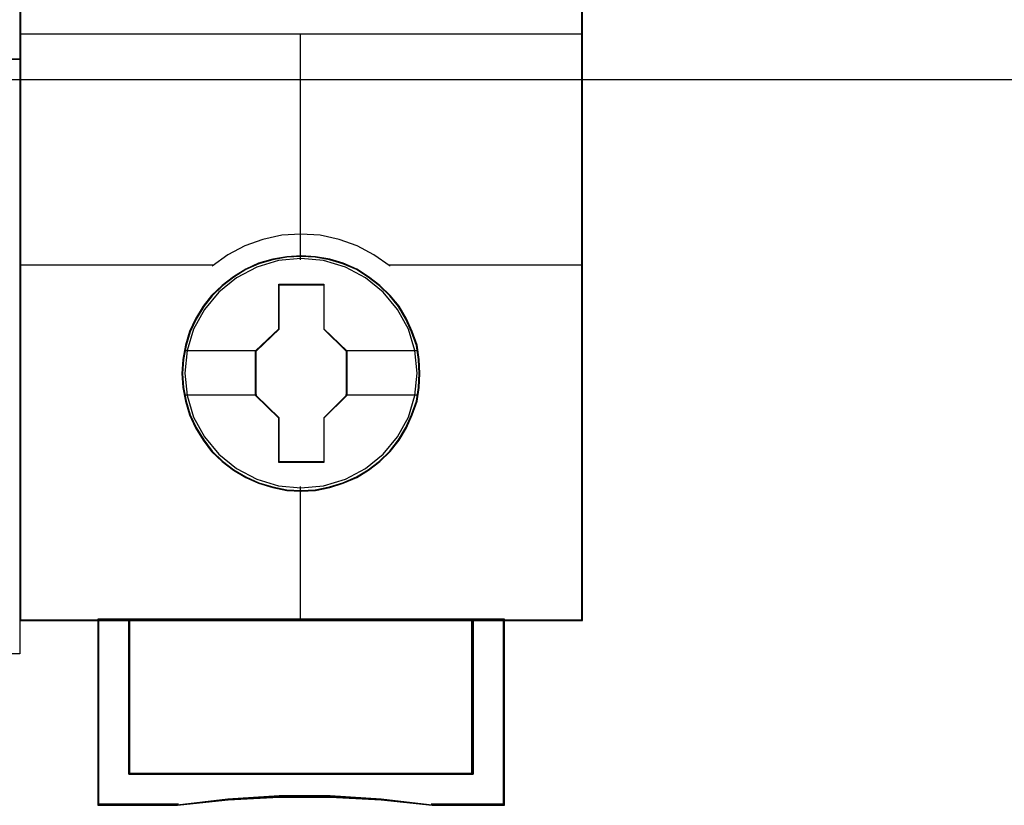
# Model space of a CAD drawing. Extents: x -631805 to -376315, y -40155 to 84873.
# Tile 76 of 256: x -617863 to -617548, y -31848 to -31597. Entities that reach past the tile are written whole.
import ezdxf

# ---------------------------------------------------------------- set-up
doc = ezdxf.new("R2010")
doc.units = 0
doc.header["$MEASUREMENT"] = 0
doc.layers.get('0').update_dxf_attribs({"color": 252})
doc.layers.add('45', color=8, linetype='Continuous')
doc.layers.add('50', color=7, linetype='Continuous')

# ---------------------------------------------------------------- blocks, each defined once
blk = doc.blocks.new('*U1010')
at = {"layer": '50', "color": 7}
blk.add_lwpolyline([(61.983887, -137.34823), (386.017439, -137.34823), (386.017439, -183.650891), (61.983887, -183.650891), (61.983887, -137.34823)], dxfattribs=at)
blk = doc.blocks.new('*A1018')
at = {"layer": '45', "color": 7}
for points in [[(205.993497, -118.993998), (224.00729, -118.993998), (224.00729, -118.993998), (224.00729, -201.999826), (224.00729, -201.999826), (205.993497, -201.999826), (205.993497, -201.999826), (205.993497, -118.993998), (205.993497, -118.993998)], [(205.993497, -182.988857), (224.00729, -182.988857), (205.993497, -182.988857)]]:
    blk.add_lwpolyline(points, close=True, dxfattribs=at)
blk = doc.blocks.new('*U1019')
at = {"layer": '45', "color": 7}
for points in [[(241.994574, -119.158183), (224.00729, -119.158183), (224.00729, -200.929979), (241.994574, -200.929979), (241.994574, -119.158183)], [(241.976016, -119.179368), (224.025848, -119.179368), (224.025848, -200.908794), (241.976016, -200.908794), (241.976016, -119.179368)], [(236.803844, -193.039963), (236.781508, -192.588329), (236.708914, -192.136695), (236.55256, -191.701583), (236.373868, -191.288503), (236.139336, -190.891946), (235.854547, -190.544959), (235.525085, -190.22551), (235.156535, -189.944616), (234.7824, -189.702276), (234.346841, -189.515013), (233.916865, -189.388335), (233.458969, -189.305719), (233.001073, -189.27818), (232.543177, -189.305719), (232.096449, -189.388335), (231.644137, -189.515013), (231.230914, -189.702276), (230.840027, -189.944616), (230.477061, -190.22551), (230.142015, -190.544959), (229.873978, -190.891946), (229.628278, -191.288503), (229.432834, -191.701583), (229.309984, -192.136695), (229.220638, -192.588329), (229.192718, -193.039963), (229.220638, -193.491597), (229.309984, -193.926708), (229.432834, -194.36182), (229.628278, -194.7749), (229.873978, -195.171457), (230.142015, -195.529459), (230.477061, -195.854416), (230.840027, -196.129803), (231.230914, -196.361127), (231.644137, -196.54839), (232.096449, -196.680576), (232.543177, -196.774208), (233.001073, -196.796238), (233.458969, -196.774208), (233.916865, -196.680576), (234.346841, -196.54839), (234.7824, -196.361127), (235.156535, -196.129803), (235.525085, -195.854416), (235.854547, -195.529459), (236.139336, -195.171457), (236.373868, -194.7749), (236.55256, -194.36182), (236.708914, -193.926708), (236.781508, -193.491597), (236.803844, -193.039963)], [(236.803844, -193.039963), (236.781508, -192.588329), (236.708914, -192.136695), (236.55256, -191.701583), (236.373868, -191.288503), (236.139336, -190.891946), (235.854547, -190.544959), (235.525085, -190.22551), (235.156535, -189.944616), (234.7824, -189.702276), (234.346841, -189.515013), (233.916865, -189.388335), (233.458969, -189.305719), (233.001073, -189.27818), (232.543177, -189.305719), (232.096449, -189.388335), (231.644137, -189.515013), (231.230914, -189.702276), (230.840027, -189.944616), (230.477061, -190.22551), (230.142015, -190.544959), (229.873978, -190.891946), (229.628278, -191.288503), (229.432834, -191.701583), (229.309984, -192.136695), (229.220638, -192.588329), (229.192718, -193.039963), (229.220638, -193.491597), (229.309984, -193.926708), (229.432834, -194.36182), (229.628278, -194.7749), (229.873978, -195.171457), (230.142015, -195.529459), (230.477061, -195.854416), (230.840027, -196.129803), (231.230914, -196.361127), (231.644137, -196.54839), (232.096449, -196.680576), (232.543177, -196.774208), (233.001073, -196.796238), (233.458969, -196.774208), (233.916865, -196.680576), (234.346841, -196.54839), (234.7824, -196.361127), (235.156535, -196.129803), (235.525085, -195.854416), (235.854547, -195.529459), (236.139336, -195.171457), (236.373868, -194.7749), (236.55256, -194.36182), (236.708914, -193.926708), (236.781508, -193.491597), (236.803844, -193.039963)], [(236.782636, -193.039949), (236.760424, -192.590542), (236.688235, -192.141135), (236.532752, -191.70817), (236.355056, -191.297127), (236.121831, -190.902525), (235.838629, -190.557249), (235.511004, -190.239376), (235.144507, -189.959866), (234.772458, -189.718721), (234.339325, -189.532382), (233.911746, -189.406328), (233.456402, -189.32412), (233.001057, -189.296717), (232.545713, -189.32412), (232.101475, -189.406328), (231.651684, -189.532382), (231.240763, -189.718721), (230.852055, -189.959866), (230.491111, -190.239376), (230.157933, -190.557249), (229.89139, -190.902525), (229.647059, -191.297127), (229.452704, -191.70817), (229.330539, -192.141135), (229.241691, -192.590542), (229.213926, -193.039949), (229.241691, -193.489357), (229.330539, -193.922322), (229.452704, -194.355287), (229.647059, -194.766331), (229.89139, -195.160932), (230.157933, -195.517169), (230.491111, -195.840523), (230.852055, -196.114552), (231.240763, -196.344736), (231.651684, -196.531076), (232.101475, -196.662609), (232.545713, -196.755779), (233.001057, -196.777702), (233.456402, -196.755779), (233.911746, -196.662609), (234.339325, -196.531076), (234.772458, -196.344736), (235.144507, -196.114552), (235.511004, -195.840523), (235.838629, -195.517169), (236.121831, -195.160932), (236.355056, -194.766331), (236.532752, -194.355287), (236.688235, -193.922322), (236.760424, -193.489357), (236.782636, -193.039949)], [(232.285321, -190.181194), (233.733447, -190.181194), (233.733447, -191.610693), (234.460328, -192.317164), (234.460328, -193.746662), (233.733447, -194.464171), (233.733447, -195.882632), (232.285321, -195.882632), (232.285321, -194.464171), (231.541536, -193.746662), (231.541536, -192.317164), (232.285321, -191.610693), (232.285321, -190.181194)], [(232.285321, -190.181194), (233.733447, -190.181194), (233.733447, -190.181194), (233.733447, -191.610693), (233.733447, -191.610693), (234.460328, -192.317164), (234.460328, -192.317164), (234.460328, -193.746662), (234.460328, -193.746662), (233.733447, -194.464171), (233.733447, -194.464171), (233.733447, -195.882632), (233.733447, -195.882632), (232.285321, -195.882632), (232.285321, -195.882632), (232.285321, -194.464171), (232.285321, -194.464171), (231.541536, -193.746662), (231.541536, -193.746662), (231.541536, -192.317164), (231.541536, -192.317164), (232.285321, -191.610693), (232.285321, -191.610693), (232.285321, -190.181194), (232.285321, -190.181194)], [(232.296396, -190.199731), (233.724793, -190.199731), (233.724793, -191.619935), (234.44177, -192.321811), (234.44177, -193.742015), (233.724793, -194.454858), (233.724793, -195.864095), (232.296396, -195.864095), (232.296396, -194.454858), (231.562745, -193.742015), (231.562745, -192.321811), (232.296396, -191.619935), (232.296396, -190.199731)], [(238.505343, -200.887609), (238.505343, -205.842014), (227.496521, -205.842014), (227.496521, -200.887609), (226.499265, -200.887609), (226.499265, -206.840619), (229.045333, -206.840619), (230.666572, -206.66407), (232.298953, -206.575795), (233.931333, -206.575795), (235.563714, -206.66407), (237.190524, -206.840619), (239.502599, -206.840619), (239.502599, -200.887609), (238.505343, -200.887609)], [(232.995358, -200.887609), (227.493403, -200.887609), (227.493403, -205.850216), (238.508461, -205.850216), (238.508461, -200.887609), (232.995358, -200.887609)], [(238.508461, -205.850216), (238.508461, -200.887609), (232.995358, -200.887609), (227.493403, -200.887609), (227.493403, -205.850216), (238.508461, -205.850216)]]:
    blk.add_lwpolyline(points, close=True, dxfattribs=at)
at = {"layer": '45', "color": 139}
for points in [[(241.994574, -119.158183), (224.00729, -119.158183), (224.00729, -200.929979), (241.994574, -200.929979), (241.994574, -119.158183)], [(236.713709, -193.029158), (236.641128, -192.307459), (236.434553, -191.624323), (236.088399, -190.99077), (235.630583, -190.434345), (235.066687, -189.982594), (234.419045, -189.641026), (233.721155, -189.431678), (232.995349, -189.365568), (232.275126, -189.431678), (231.582819, -189.641026), (230.935177, -189.982594), (230.371281, -190.434345), (229.913465, -190.99077), (229.567311, -191.624323), (229.355153, -192.307459), (229.288155, -193.029158), (229.355153, -193.745349), (229.567311, -194.433994), (229.913465, -195.062038), (230.371281, -195.618463), (230.935177, -196.075723), (231.582819, -196.411781), (232.275126, -196.626638), (232.995349, -196.698257), (233.721155, -196.626638), (234.419045, -196.411781), (235.066687, -196.075723), (235.630583, -195.618463), (236.088399, -195.062038), (236.434553, -194.433994), (236.641128, -193.745349), (236.713709, -193.029158)]]:
    blk.add_lwpolyline(points, close=True, dxfattribs=at)
for points in [[(224.00729, -182.181175), (241.994574, -182.181175)], [(232.975747, -182.181175), (232.975747, -189.410587)], [(235.84682, -189.603901), (235.332435, -189.249849), (234.795686, -188.958614), (234.219799, -188.753035), (233.610366, -188.621694), (232.995341, -188.58172), (232.391498, -188.621694), (231.782065, -188.753035), (231.206178, -188.958614), (230.658246, -189.249849), (230.155044, -189.603901)], [(224.00729, -189.561531), (230.19481, -189.561531)], [(235.807054, -189.561531), (241.994574, -189.561531)], [(232.975747, -196.653239), (232.975747, -200.929979)], [(226.499265, -200.887609), (226.499265, -206.840619)], [(227.493403, -200.887609), (227.493403, -205.850216)], [(238.466044, -205.850216), (238.466044, -200.887609)], [(239.460183, -200.887609), (239.460183, -206.840619)], [(227.493403, -205.810494), (238.508461, -205.810494)], [(229.078723, -206.800897), (226.499265, -206.800897)], [(237.196197, -206.840619), (235.566981, -206.639361), (233.932186, -206.538731), (232.29739, -206.538731), (230.662594, -206.639361), (229.038958, -206.840619)], [(239.502599, -206.800897), (237.156432, -206.800897)]]:
    blk.add_lwpolyline(points, dxfattribs=at)
at = {"layer": '45', "color": 7}
for points in [[(229.264296, -192.302351), (231.583953, -192.302351)], [(234.417911, -192.302351), (236.732266, -192.302351)], [(229.264296, -193.721752), (231.583953, -193.721752)], [(234.417911, -193.721752), (236.732266, -193.721752)]]:
    blk.add_lwpolyline(points, dxfattribs=at)
at = {"layer": '45', "color": 59}
for points in [[(238.505343, -200.887609), (238.505343, -205.842014), (227.496521, -205.842014), (227.496521, -200.887609), (226.499265, -200.887609), (226.499265, -206.840619), (229.045333, -206.840619), (230.666572, -206.66407), (232.298953, -206.575795), (233.931333, -206.575795), (235.563714, -206.66407), (237.190524, -206.840619), (239.502599, -206.840619), (239.502599, -200.887609), (238.505343, -200.887609)], [(238.489835, -200.908794), (238.489835, -205.83014), (227.51468, -205.83014), (227.51468, -200.908794), (226.520473, -200.908794), (226.520473, -206.822082), (229.058755, -206.822082), (230.675036, -206.646711), (232.302425, -206.559026), (233.929814, -206.559026), (235.557203, -206.646711), (237.179037, -206.822082), (239.484042, -206.822082), (239.484042, -200.908794), (238.489835, -200.908794)], [(232.995358, -200.887609), (227.493403, -200.887609), (227.493403, -205.850216), (238.508461, -205.850216), (238.508461, -200.887609), (232.995358, -200.887609)], [(238.508461, -205.850216), (238.508461, -200.887609), (232.995358, -200.887609), (227.493403, -200.887609), (227.493403, -205.850216), (238.508461, -205.850216)], [(232.996703, -200.908794), (227.514612, -200.908794), (227.514612, -205.831679), (238.489903, -205.831679), (238.489903, -200.908794), (232.996703, -200.908794)]]:
    blk.add_lwpolyline(points, close=True, dxfattribs=at)
at = {"layer": '45', "color": 140}
blk.add_lwpolyline([(238.489903, -205.831679), (238.489903, -200.908794), (232.996703, -200.908794), (227.514612, -200.908794), (227.514612, -205.831679), (238.489903, -205.831679)], close=True, dxfattribs=at)

msp = doc.modelspace()

# ---------------------------------------------------------------- block references
at = {"xscale": 10, "yscale": 10, "zscale": 10}
for name in ['*U1010', '*A1018', '*U1019']:
    msp.add_blockref(name, (-620103.09, -29779.66), dxfattribs=at)

doc.saveas('drawing.dxf')
